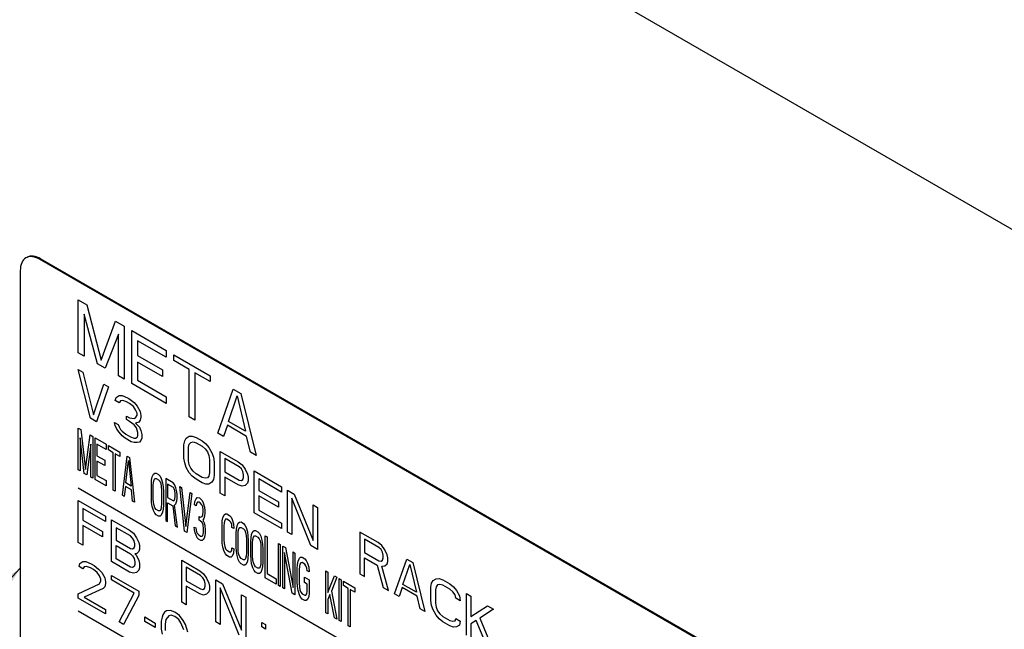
# Model space of a CAD drawing. Header units: millimetres. Extents: x 0 to 5600, y -1552 to 3960.
# Tile 83 of 199: x 3988 to 4060, y 2663 to 2708. Entities that reach past the tile are written whole.
import ezdxf

# ---------------------------------------------------------------- set-up
doc = ezdxf.new("R2010")
doc.units = ezdxf.units.MM
doc.header["$LTSCALE"] = 308
doc.layers.get('0').update_dxf_attribs({"linetype": 'CONTINUOUS'})
doc.styles.get("Standard").update_dxf_attribs({"font": 'txt', "width": 0.9})
doc.dimstyles.get("Standard").update_dxf_attribs({"dimtxt": 20, "dimasz": 33.333333, "dimexe": 1.5, "dimexo": 1.5, "dimtad": 1, "dimzin": 0, "dimdsep": 46, "dimtxsty": 'Standard', "dimblk": '_FILLED', "dimblk1": '_FILLED', "dimblk2": '_FILLED', "dimcen": 0.09, "dimazin": 0, "dimtol": 1, "dimtp": 0.01, "dimtm": 0.01, "dimtfac": 1, "dimtofl": 0, "dimtmove": 0, "dimatfit": 3, "dimldrblk": '_FILLED', "dimfxl": 0, "dimtolj": 1, "dimtzin": 0, "dimarcsym": 0})

# ---------------------------------------------------------------- blocks, each defined once
blk = doc.blocks.new('_FILLED')
at = {"color": 0, "linetype": 'ByBlock'}
blk.add_solid([(0, 0), (-1, 0.2), (-1, -0.2)], dxfattribs=at)

msp = doc.modelspace()

# ---------------------------------------------------------------- linework, layer by layer
at = {"color": 7, "linetype": 'Continuous'}
for p, q in [((3856.074, 2810.562), (4227.307, 2596.236)), ((3989.345, 2690.428), (3989.274, 2690.387)), ((4057.157, 2651.196), (3989.274, 2690.387)), ((4057.228, 2651.237), (3989.345, 2690.428)), ((3987.86, 2689.57), (3987.86, 2653.644)), ((3992.103, 2683.549), (3992.103, 2687.427)), ((3992.103, 2687.427), (3992.733, 2687.064)), ((3992.733, 2687.064), (3993.782, 2682.992)), ((3992.523, 2686.36), (3992.523, 2683.306)), ((3993.502, 2682.741), (3992.523, 2686.36)), ((3993.782, 2682.992), (3994.832, 2685.852)), ((3994.832, 2685.852), (3995.462, 2685.488)), ((3995.462, 2685.488), (3995.462, 2681.61)), ((3996.021, 2681.286), (3996.021, 2685.165)), ((3996.021, 2685.165), (3998.54, 2683.71)), ((3995.042, 2684.905), (3994.062, 2682.418)), ((3995.042, 2681.852), (3995.042, 2684.905)), ((3996.441, 2684.427), (3996.441, 2683.355)), ((3998.54, 2683.215), (3996.441, 2684.427)), ((3992.523, 2683.306), (3992.103, 2683.549)), ((3998.54, 2683.71), (3998.54, 2683.215)), ((3996.441, 2683.355), (3998.26, 2682.304)), ((3996.441, 2682.859), (3996.441, 2681.539)), ((3998.26, 2681.809), (3996.441, 2682.859)), ((3999.1, 2682.975), (3999.1, 2683.387)), ((3999.1, 2683.387), (4001.759, 2681.852)), ((4000.22, 2682.328), (3999.1, 2682.975)), ((3992.987, 2678.752), (3992.103, 2682.324)), ((3992.103, 2682.324), (3992.434, 2682.133)), ((3992.434, 2682.133), (3993.208, 2679.015)), ((3994.062, 2682.418), (3993.502, 2682.741)), ((3998.26, 2682.304), (3998.26, 2681.809)), ((4000.22, 2678.862), (4000.22, 2682.328)), ((4000.64, 2682.086), (4000.64, 2678.62)), ((4001.759, 2681.439), (4000.64, 2682.086)), ((3995.462, 2681.61), (3995.042, 2681.852)), ((3996.441, 2681.539), (3998.54, 2680.327)), ((4001.759, 2681.852), (4001.759, 2681.439)), ((3993.208, 2679.015), (3993.981, 2681.24)), ((3994.312, 2681.048), (3993.429, 2678.497)), ((3993.981, 2681.24), (3994.312, 2681.048)), ((3998.54, 2679.832), (3996.021, 2681.286)), ((4002.319, 2677.65), (4003.439, 2680.882)), ((4003.439, 2680.882), (4003.998, 2680.559)), ((3994.81, 2680.045), (3994.865, 2680.273)), ((3995.086, 2679.885), (3994.81, 2680.045)), ((3994.865, 2680.273), (3995.086, 2680.406)), ((3995.086, 2680.406), (3995.307, 2680.409)), ((3995.196, 2680.017), (3995.086, 2679.885)), ((3995.362, 2680.051), (3995.196, 2680.017)), ((3995.307, 2680.409), (3995.694, 2680.251)), ((3995.638, 2679.957), (3995.362, 2680.051)), ((3995.859, 2679.829), (3995.638, 2679.957)), ((3995.694, 2680.251), (3995.804, 2680.187)), ((3995.804, 2680.187), (3996.191, 2679.899)), ((3996.191, 2679.899), (3996.412, 2679.641)), ((3998.54, 2680.327), (3998.54, 2679.832)), ((4003.089, 2678.526), (4003.718, 2680.391)), ((4003.718, 2680.391), (4004.348, 2677.799)), ((4003.998, 2680.559), (4005.118, 2676.035)), ((3996.135, 2679.605), (3995.859, 2679.829)), ((3996.301, 2679.379), (3996.135, 2679.605)), ((3996.412, 2679.12), (3996.301, 2679.379)), ((3996.412, 2679.641), (3996.633, 2679.253)), ((3996.633, 2679.253), (3996.688, 2678.96)), ((3993.429, 2678.497), (3992.987, 2678.752)), ((3994.81, 2678.22), (3994.754, 2678.448)), ((3994.754, 2678.448), (3995.031, 2678.288)), ((3995.638, 2678.654), (3995.638, 2678.915)), ((3995.638, 2678.915), (3995.859, 2678.787)), ((3995.859, 2678.527), (3995.638, 2678.654)), ((3995.859, 2678.787), (3996.191, 2678.726)), ((3996.191, 2678.27), (3995.859, 2678.527)), ((3996.191, 2678.726), (3996.301, 2678.793)), ((3996.301, 2678.793), (3996.412, 2678.989)), ((3996.522, 2678.47), (3996.301, 2678.402)), ((3996.412, 2678.989), (3996.412, 2679.12)), ((3996.633, 2678.601), (3996.522, 2678.47)), ((3996.688, 2678.83), (3996.633, 2678.601)), ((3996.688, 2678.96), (3996.688, 2678.83)), ((4000.64, 2678.62), (4000.22, 2678.862)), ((4004.348, 2677.799), (4003.089, 2678.526)), ((3992.103, 2674.975), (3992.103, 2678.037)), ((3992.103, 2678.037), (3992.302, 2677.923)), ((3992.302, 2677.923), (3992.633, 2674.995)), ((3994.92, 2677.961), (3994.81, 2678.22)), ((3995.086, 2677.735), (3994.92, 2677.961)), ((3995.031, 2678.288), (3995.086, 2678.126)), ((3995.086, 2678.126), (3995.196, 2677.932)), ((3995.307, 2677.477), (3995.086, 2677.735)), ((3995.196, 2677.932), (3995.307, 2677.803)), ((3995.307, 2677.803), (3995.583, 2677.578)), ((3996.356, 2678.044), (3996.191, 2678.27)), ((3996.301, 2678.402), (3996.577, 2678.112)), ((3996.467, 2677.72), (3996.356, 2678.044)), ((3996.577, 2678.112), (3996.688, 2677.853)), ((3996.688, 2677.853), (3996.743, 2677.56)), ((4003.019, 2678.237), (4002.739, 2677.408)), ((4004.418, 2677.429), (4003.019, 2678.237)), ((3992.235, 2677.309), (3992.235, 2674.899)), ((3992.545, 2674.72), (3992.235, 2677.309)), ((3992.633, 2674.995), (3992.965, 2677.54)), ((3992.965, 2677.54), (3993.163, 2677.425)), ((3993.163, 2677.425), (3993.163, 2674.363)), ((3993.34, 2674.261), (3993.34, 2677.323)), ((3993.34, 2677.323), (3994.136, 2676.864)), ((3995.528, 2677.285), (3995.307, 2677.477)), ((3995.97, 2677.03), (3995.528, 2677.285)), ((3995.583, 2677.578), (3995.914, 2677.387)), ((3995.914, 2677.387), (3996.191, 2677.293)), ((3996.191, 2676.967), (3995.97, 2677.03)), ((3996.191, 2677.293), (3996.301, 2677.294)), ((3996.301, 2677.294), (3996.412, 2677.361)), ((3996.412, 2677.361), (3996.467, 2677.459)), ((3996.467, 2677.459), (3996.467, 2677.72)), ((3996.688, 2677.136), (3996.577, 2677.004)), ((3996.743, 2677.3), (3996.688, 2677.136)), ((3996.743, 2677.56), (3996.743, 2677.3)), ((3999.837, 2676.816), (3999.892, 2677.11)), ((3999.892, 2677.11), (4000.002, 2677.307)), ((4000.002, 2677.307), (4000.223, 2677.44)), ((4000.223, 2677.44), (4000.444, 2677.443)), ((4000.334, 2676.985), (4000.5, 2677.02)), ((4000.444, 2677.443), (4000.721, 2677.349)), ((4000.5, 2677.02), (4000.721, 2676.958)), ((4000.721, 2677.349), (4001.163, 2677.093)), ((4001.163, 2677.093), (4001.439, 2676.869)), ((4002.739, 2677.408), (4002.319, 2677.65)), ((4004.698, 2676.277), (4004.418, 2677.429)), ((3993.031, 2676.85), (3992.721, 2674.618)), ((3993.031, 2674.44), (3993.031, 2676.85)), ((3993.473, 2676.855), (3993.473, 2676.009)), ((3994.136, 2676.473), (3993.473, 2676.855)), ((3994.136, 2676.864), (3994.136, 2676.473)), ((3994.312, 2676.436), (3994.312, 2676.762)), ((3994.312, 2676.762), (3995.152, 2676.277)), ((3994.666, 2676.232), (3994.312, 2676.436)), ((3996.412, 2676.97), (3996.191, 2676.967)), ((3996.577, 2677.004), (3996.412, 2676.97)), ((3999.837, 2675.839), (3999.837, 2676.816)), ((4000.168, 2676.625), (4000.223, 2676.854)), ((4000.168, 2675.648), (4000.168, 2676.625)), ((4000.223, 2676.854), (4000.334, 2676.985)), ((4000.721, 2676.958), (4001.163, 2676.702)), ((4001.163, 2676.702), (4001.384, 2676.51)), ((4001.384, 2676.51), (4001.549, 2676.284)), ((4001.439, 2676.869), (4001.66, 2676.611)), ((4001.66, 2676.611), (4001.881, 2676.223)), ((4002.488, 2673.266), (4002.488, 2676.328)), ((4002.488, 2676.328), (4003.814, 2675.562)), ((3993.473, 2676.009), (3994.047, 2675.677)), ((3993.473, 2675.618), (3993.473, 2674.575)), ((3994.047, 2675.286), (3993.473, 2675.618)), ((3994.047, 2675.677), (3994.047, 2675.286)), ((3994.666, 2673.496), (3994.666, 2676.232)), ((3994.799, 2676.155), (3994.799, 2673.419)), ((3995.152, 2675.951), (3994.799, 2676.155)), ((3995.152, 2676.277), (3995.152, 2675.951)), ((3995.329, 2673.113), (3995.682, 2675.971)), ((3995.572, 2674.015), (3995.771, 2675.659)), ((3995.682, 2675.971), (3995.859, 2675.869)), ((3995.771, 2675.659), (3995.97, 2673.785)), ((3995.859, 2675.869), (3996.213, 2672.603)), ((3999.892, 2675.482), (3999.837, 2675.839)), ((4000.223, 2675.355), (4000.168, 2675.648)), ((4001.549, 2676.284), (4001.66, 2676.025)), ((4001.66, 2676.025), (4001.715, 2675.732)), ((4001.715, 2675.732), (4001.715, 2674.755)), ((4001.881, 2676.223), (4001.991, 2675.898)), ((4001.991, 2675.898), (4002.046, 2675.541)), ((4002.82, 2675.811), (4002.82, 2674.834)), ((4003.869, 2675.205), (4002.82, 2675.811)), ((4005.118, 2676.035), (4004.698, 2676.277)), ((3992.235, 2674.899), (3992.103, 2674.975)), ((4000.002, 2675.157), (3999.892, 2675.482)), ((4000.223, 2674.769), (4000.002, 2675.157)), ((4000.334, 2675.096), (4000.223, 2675.355)), ((4000.5, 2674.87), (4000.334, 2675.096)), ((4000.721, 2674.678), (4000.5, 2674.87)), ((4002.046, 2675.541), (4002.046, 2674.564)), ((4003.814, 2675.562), (4004.09, 2675.338)), ((4004.035, 2675.044), (4003.869, 2675.205)), ((4004.146, 2674.85), (4004.035, 2675.044)), ((4004.09, 2675.338), (4004.311, 2675.015)), ((4004.201, 2674.623), (4004.146, 2674.85)), ((4004.311, 2675.015), (4004.477, 2674.659)), ((4004.974, 2671.831), (4004.974, 2674.893)), ((4004.974, 2674.893), (4006.963, 2673.745)), ((3992.721, 2674.618), (3992.545, 2674.72)), ((3993.163, 2674.363), (3993.031, 2674.44)), ((3994.136, 2673.802), (3993.34, 2674.261)), ((3993.473, 2674.575), (3994.136, 2674.193)), ((3994.136, 2674.193), (3994.136, 2673.802)), ((3997.45, 2673.908), (3997.472, 2674.221)), ((3997.472, 2674.221), (3997.517, 2674.456)), ((3997.517, 2674.456), (3997.605, 2674.665)), ((3997.605, 2674.665), (3997.693, 2674.745)), ((3997.605, 2674.079), (3997.649, 2674.249)), ((3997.649, 2674.249), (3997.715, 2674.341)), ((3997.693, 2674.745), (3997.804, 2674.746)), ((3997.715, 2674.341), (3997.804, 2674.355)), ((3997.804, 2674.746), (3997.981, 2674.644)), ((3997.804, 2674.355), (3997.981, 2674.253)), ((3997.981, 2674.644), (3998.091, 2674.515)), ((3997.981, 2674.253), (3998.069, 2674.137)), ((3998.069, 2674.137), (3998.135, 2673.968)), ((3998.091, 2674.515), (3998.179, 2674.334)), ((3998.179, 2674.334), (3998.268, 2674.022)), ((3998.511, 2674.338), (3998.511, 2671.276)), ((3999.041, 2674.031), (3998.511, 2674.338)), ((4000.444, 2674.511), (4000.223, 2674.769)), ((4000.721, 2674.287), (4000.444, 2674.511)), ((4001.163, 2674.422), (4000.721, 2674.678)), ((4001.163, 2674.031), (4000.721, 2674.287)), ((4001.384, 2674.36), (4001.163, 2674.422)), ((4001.549, 2674.395), (4001.384, 2674.36)), ((4001.66, 2674.526), (4001.549, 2674.395)), ((4001.715, 2674.755), (4001.66, 2674.526)), ((4001.991, 2674.27), (4001.881, 2674.073)), ((4002.046, 2674.564), (4001.991, 2674.27)), ((4002.82, 2674.834), (4003.869, 2674.228)), ((4002.82, 2674.443), (4002.82, 2673.075)), ((4003.814, 2673.869), (4002.82, 2674.443)), ((4003.869, 2674.228), (4004.035, 2674.197)), ((4004.035, 2674.197), (4004.146, 2674.264)), ((4004.146, 2674.264), (4004.201, 2674.427)), ((4004.201, 2674.427), (4004.201, 2674.623)), ((4004.477, 2674.659), (4004.532, 2674.431)), ((4004.532, 2674.171), (4004.477, 2674.007)), ((4004.532, 2674.431), (4004.532, 2674.171)), ((4005.306, 2674.31), (4005.306, 2673.464)), ((4006.963, 2673.354), (4005.306, 2674.31)), ((3992.103, 2673.649), (4018.973, 2658.135)), ((3994.799, 2673.419), (3994.666, 2673.496)), ((3995.55, 2673.767), (3995.462, 2673.036)), ((3995.992, 2673.512), (3995.55, 2673.767)), ((3995.97, 2673.785), (3995.572, 2674.015)), ((3996.08, 2672.679), (3995.992, 2673.512)), ((3997.45, 2672.93), (3997.45, 2673.908)), ((3997.583, 2673.831), (3997.605, 2674.079)), ((3997.583, 2672.854), (3997.583, 2673.831)), ((3998.135, 2673.968), (3998.179, 2673.747)), ((3998.179, 2673.747), (3998.202, 2673.474)), ((3998.202, 2673.474), (3998.202, 2672.497)), ((3998.268, 2674.022), (3998.312, 2673.736)), ((3998.312, 2673.736), (3998.334, 2673.397)), ((3998.643, 2673.935), (3998.643, 2672.958)), ((3999.063, 2673.693), (3998.643, 2673.935)), ((3999.152, 2673.903), (3999.041, 2674.031)), ((3999.13, 2673.59), (3999.063, 2673.693)), ((3999.174, 2673.434), (3999.13, 2673.59)), ((3999.24, 2673.656), (3999.152, 2673.903)), ((3999.196, 2673.226), (3999.174, 2673.434)), ((3999.306, 2673.357), (3999.24, 2673.656)), ((3999.881, 2670.485), (3999.527, 2673.751)), ((3999.527, 2673.751), (3999.66, 2673.674)), ((3999.66, 2673.674), (3999.969, 2670.825)), ((4001.439, 2673.937), (4001.163, 2674.031)), ((4001.66, 2673.94), (4001.439, 2673.937)), ((4001.881, 2674.073), (4001.66, 2673.94)), ((4004.09, 2673.774), (4003.814, 2673.869)), ((4004.311, 2673.842), (4004.09, 2673.774)), ((4004.477, 2674.007), (4004.311, 2673.842)), ((4005.306, 2673.464), (4006.742, 2672.634)), ((4006.963, 2673.745), (4006.963, 2673.354)), ((4007.405, 2670.427), (4007.405, 2673.489)), ((4007.405, 2673.489), (4007.902, 2673.202)), ((3992.103, 2669.668), (3992.103, 2672.73)), ((3992.103, 2672.73), (3994.091, 2671.582)), ((3995.462, 2673.036), (3995.329, 2673.113)), ((3997.472, 2672.592), (3997.45, 2672.93)), ((3997.605, 2672.581), (3997.583, 2672.854)), ((3998.334, 2673.397), (3998.334, 2672.42)), ((3998.643, 2672.958), (3999.063, 2672.716)), ((3999.063, 2672.716), (3999.13, 2672.743)), ((3999.13, 2672.743), (3999.174, 2672.847)), ((3999.174, 2672.847), (3999.196, 2673.03)), ((3999.196, 2673.03), (3999.196, 2673.226)), ((3999.24, 2672.483), (3999.306, 2672.706)), ((3999.329, 2673.149), (3999.306, 2673.357)), ((3999.306, 2672.706), (3999.329, 2672.888)), ((3999.329, 2672.888), (3999.329, 2673.149)), ((3999.969, 2670.825), (4000.279, 2673.317)), ((4000.411, 2673.24), (4000.058, 2670.383)), ((4000.279, 2673.317), (4000.411, 2673.24)), ((4000.632, 2672.657), (4000.721, 2672.866)), ((4000.721, 2672.866), (4000.809, 2672.946)), ((4000.809, 2672.946), (4000.964, 2672.922)), ((4000.964, 2672.922), (4001.008, 2672.896)), ((4001.008, 2672.896), (4001.163, 2672.742)), ((4001.163, 2672.742), (4001.251, 2672.56)), ((4002.82, 2673.075), (4002.488, 2673.266)), ((4005.306, 2673.073), (4005.306, 2672.03)), ((4006.742, 2672.243), (4005.306, 2673.073)), ((4007.736, 2672.907), (4007.736, 2670.236)), ((4009.118, 2669.439), (4007.736, 2672.907)), ((4007.902, 2673.202), (4009.283, 2669.799)), ((3992.434, 2672.148), (3992.434, 2671.301)), ((3994.091, 2671.191), (3992.434, 2672.148)), ((3996.213, 2672.603), (3996.08, 2672.679)), ((3997.517, 2672.306), (3997.472, 2672.592)), ((3997.605, 2671.994), (3997.517, 2672.306)), ((3997.649, 2672.36), (3997.605, 2672.581)), ((3997.693, 2671.813), (3997.605, 2671.994)), ((3997.715, 2672.191), (3997.649, 2672.36)), ((3997.804, 2672.075), (3997.715, 2672.191)), ((3997.981, 2671.973), (3997.804, 2672.075)), ((3998.069, 2671.987), (3997.981, 2671.973)), ((3998.135, 2672.079), (3998.069, 2671.987)), ((3998.179, 2672.249), (3998.135, 2672.079)), ((3998.202, 2672.497), (3998.179, 2672.249)), ((3998.312, 2672.107), (3998.268, 2671.872)), ((3998.334, 2672.42), (3998.312, 2672.107)), ((3998.643, 2671.199), (3998.643, 2672.567)), ((3998.643, 2672.567), (3999.019, 2672.35)), ((3999.019, 2672.35), (3999.196, 2670.88)), ((3999.152, 2672.404), (3999.24, 2672.483)), ((3999.351, 2670.791), (3999.152, 2672.404)), ((4000.61, 2672.409), (4000.632, 2672.657)), ((4000.721, 2672.345), (4000.61, 2672.409)), ((4000.765, 2672.515), (4000.721, 2672.345)), ((4000.831, 2672.607), (4000.765, 2672.515)), ((4000.942, 2672.609), (4000.831, 2672.607)), ((4001.03, 2672.558), (4000.942, 2672.609)), ((4001.14, 2672.429), (4001.03, 2672.558)), ((4001.207, 2672.26), (4001.14, 2672.429)), ((4001.251, 2672.039), (4001.207, 2672.26)), ((4001.251, 2672.56), (4001.339, 2672.249)), ((4001.251, 2671.909), (4001.251, 2672.039)), ((4001.339, 2672.249), (4001.361, 2671.975)), ((4001.361, 2671.975), (4001.361, 2671.845)), ((4005.306, 2672.03), (4006.963, 2671.074)), ((4006.742, 2672.634), (4006.742, 2672.243)), ((4009.283, 2669.799), (4009.283, 2672.405)), ((4009.283, 2672.405), (4009.615, 2672.214)), ((4009.615, 2672.214), (4009.615, 2669.152)), ((3992.434, 2671.301), (3993.871, 2670.472)), ((3994.091, 2671.582), (3994.091, 2671.191)), ((3994.533, 2668.265), (3994.533, 2671.327)), ((3994.533, 2671.327), (3995.859, 2670.561)), ((3997.804, 2671.684), (3997.693, 2671.813)), ((3997.981, 2671.582), (3997.804, 2671.684)), ((3998.091, 2671.583), (3997.981, 2671.582)), ((3998.179, 2671.663), (3998.091, 2671.583)), ((3998.268, 2671.872), (3998.179, 2671.663)), ((3998.511, 2671.276), (3998.643, 2671.199)), ((4000.942, 2671.306), (4000.942, 2671.566)), ((4000.942, 2671.566), (4001.03, 2671.515)), ((4001.03, 2671.255), (4000.942, 2671.306)), ((4001.03, 2671.515), (4001.163, 2671.569)), ((4001.163, 2671.113), (4001.03, 2671.255)), ((4001.163, 2671.569), (4001.207, 2671.674)), ((4001.207, 2671.674), (4001.251, 2671.909)), ((4001.295, 2671.427), (4001.207, 2671.283)), ((4001.207, 2671.283), (4001.317, 2671.089)), ((4001.339, 2671.597), (4001.295, 2671.427)), ((4001.361, 2671.845), (4001.339, 2671.597)), ((4002.643, 2671.235), (4002.687, 2671.47)), ((4002.687, 2671.47), (4002.776, 2671.68)), ((4002.776, 2671.68), (4002.864, 2671.759)), ((4002.82, 2671.264), (4002.776, 2671.094)), ((4002.886, 2671.356), (4002.82, 2671.264)), ((4002.864, 2671.759), (4002.975, 2671.761)), ((4002.975, 2671.37), (4002.886, 2671.356)), ((4002.975, 2671.761), (4003.173, 2671.646)), ((4003.173, 2671.255), (4002.975, 2671.37)), ((4003.173, 2671.646), (4003.284, 2671.517)), ((4003.262, 2671.139), (4003.173, 2671.255)), ((4003.284, 2671.517), (4003.372, 2671.336)), ((4003.372, 2671.336), (4003.461, 2671.024)), ((4006.963, 2670.683), (4004.974, 2671.831)), ((3992.434, 2670.91), (3992.434, 2669.477)), ((3993.871, 2670.081), (3992.434, 2670.91)), ((3994.865, 2670.744), (3994.865, 2669.832)), ((3995.914, 2670.139), (3994.865, 2670.744)), ((3995.859, 2670.561), (3996.135, 2670.337)), ((3999.196, 2670.88), (3999.351, 2670.791)), ((4000.61, 2670.585), (4000.588, 2670.793)), ((4000.588, 2670.793), (4000.699, 2670.729)), ((4000.654, 2670.364), (4000.61, 2670.585)), ((4000.699, 2670.729), (4000.721, 2670.586)), ((4000.721, 2670.586), (4000.765, 2670.431)), ((4001.229, 2670.944), (4001.163, 2671.113)), ((4001.273, 2670.658), (4001.229, 2670.944)), ((4001.273, 2670.398), (4001.273, 2670.658)), ((4001.317, 2671.089), (4001.361, 2670.868)), ((4001.361, 2670.868), (4001.384, 2670.594)), ((4001.384, 2670.594), (4001.384, 2670.334)), ((4002.621, 2670.922), (4002.643, 2671.235)), ((4002.621, 2669.945), (4002.621, 2670.922)), ((4002.776, 2671.094), (4002.754, 2670.846)), ((4002.754, 2670.846), (4002.754, 2669.869)), ((4003.328, 2670.97), (4003.262, 2671.139)), ((4003.35, 2670.762), (4003.328, 2670.97)), ((4003.483, 2670.685), (4003.35, 2670.762)), ((4003.461, 2671.024), (4003.483, 2670.685)), ((4003.66, 2670.323), (4003.682, 2670.636)), ((4003.682, 2670.636), (4003.726, 2670.871)), ((4003.726, 2670.871), (4003.814, 2671.08)), ((4003.814, 2671.08), (4003.903, 2671.16)), ((4003.814, 2670.494), (4003.858, 2670.664)), ((4003.858, 2670.664), (4003.925, 2670.756)), ((4003.903, 2671.16), (4004.013, 2671.161)), ((4003.925, 2670.756), (4004.013, 2670.77)), ((4004.013, 2671.161), (4004.19, 2671.059)), ((4004.013, 2670.77), (4004.19, 2670.668)), ((4004.19, 2671.059), (4004.3, 2670.93)), ((4004.19, 2670.668), (4004.278, 2670.552)), ((4004.278, 2670.552), (4004.345, 2670.383)), ((4004.3, 2670.93), (4004.389, 2670.749)), ((4004.389, 2670.749), (4004.477, 2670.437)), ((4004.875, 2670.468), (4004.963, 2670.547)), ((4004.963, 2670.547), (4005.074, 2670.549)), ((4005.074, 2670.549), (4005.251, 2670.447)), ((4006.963, 2671.074), (4006.963, 2670.683)), ((3993.871, 2670.472), (3993.871, 2670.081)), ((3994.865, 2669.832), (3995.914, 2669.226)), ((3996.08, 2669.978), (3995.914, 2670.139)), ((3996.191, 2669.784), (3996.08, 2669.978)), ((3996.135, 2670.337), (3996.356, 2670.014)), ((3996.356, 2670.014), (3996.522, 2669.657)), ((4000.058, 2670.383), (3999.881, 2670.485)), ((4000.721, 2670.195), (4000.654, 2670.364)), ((4000.809, 2670.014), (4000.721, 2670.195)), ((4000.765, 2670.431), (4000.809, 2670.34)), ((4000.809, 2670.34), (4000.92, 2670.211)), ((4000.897, 2669.898), (4000.809, 2670.014)), ((4001.074, 2669.796), (4000.897, 2669.898)), ((4000.92, 2670.211), (4001.052, 2670.134)), ((4001.052, 2670.134), (4001.163, 2670.136)), ((4001.163, 2669.81), (4001.074, 2669.796)), ((4001.163, 2670.136), (4001.207, 2670.175)), ((4001.251, 2669.889), (4001.163, 2669.81)), ((4001.207, 2670.175), (4001.251, 2670.28)), ((4001.251, 2670.28), (4001.273, 2670.398)), ((4001.317, 2669.981), (4001.251, 2669.889)), ((4001.361, 2670.151), (4001.317, 2669.981)), ((4001.384, 2670.334), (4001.361, 2670.151)), ((4002.643, 2669.607), (4002.621, 2669.945)), ((4002.754, 2669.869), (4002.776, 2669.595)), ((4003.66, 2669.346), (4003.66, 2670.323)), ((4003.792, 2670.246), (4003.814, 2670.494)), ((4003.792, 2669.269), (4003.792, 2670.246)), ((4004.345, 2670.383), (4004.389, 2670.162)), ((4004.389, 2670.162), (4004.411, 2669.889)), ((4004.411, 2669.889), (4004.411, 2668.912)), ((4004.477, 2670.437), (4004.521, 2670.151)), ((4004.521, 2670.151), (4004.543, 2669.812)), ((4004.543, 2669.812), (4004.543, 2668.835)), ((4004.72, 2669.71), (4004.742, 2670.023)), ((4004.742, 2670.023), (4004.787, 2670.258)), ((4004.787, 2670.258), (4004.875, 2670.468)), ((4004.853, 2669.634), (4004.875, 2669.882)), ((4004.875, 2669.882), (4004.919, 2670.052)), ((4004.919, 2670.052), (4004.985, 2670.144)), ((4004.985, 2670.144), (4005.074, 2670.158)), ((4005.074, 2670.158), (4005.251, 2670.056)), ((4005.251, 2670.447), (4005.361, 2670.318)), ((4005.251, 2670.056), (4005.339, 2669.94)), ((4005.339, 2669.94), (4005.405, 2669.771)), ((4005.361, 2670.318), (4005.449, 2670.136)), ((4005.449, 2670.136), (4005.538, 2669.825)), ((4005.538, 2669.825), (4005.582, 2669.539)), ((4005.781, 2667.079), (4005.781, 2670.14)), ((4005.781, 2670.14), (4005.913, 2670.064)), ((4005.913, 2670.064), (4005.913, 2667.393)), ((4007.736, 2670.236), (4007.405, 2670.427)), ((4012.708, 2670.428), (4012.708, 2667.366)), ((4014.034, 2669.662), (4012.708, 2670.428)), ((4013.04, 2669.91), (4013.04, 2668.933)), ((4014.089, 2669.304), (4013.04, 2669.91)), ((3992.434, 2669.477), (3992.103, 2669.668)), ((3994.865, 2668.464), (3994.865, 2669.442)), ((3994.865, 2669.442), (3995.914, 2668.836)), ((3995.914, 2669.226), (3996.08, 2669.196)), ((3996.08, 2669.196), (3996.191, 2669.262)), ((3996.246, 2669.556), (3996.191, 2669.784)), ((3996.191, 2669.262), (3996.246, 2669.426)), ((3996.246, 2669.426), (3996.246, 2669.556)), ((3996.522, 2669.657), (3996.577, 2669.43)), ((3996.577, 2669.169), (3996.522, 2669.006)), ((3996.577, 2669.43), (3996.577, 2669.169)), ((4002.687, 2669.321), (4002.643, 2669.607)), ((4002.776, 2669.009), (4002.687, 2669.321)), ((4002.776, 2669.595), (4002.82, 2669.374)), ((4002.82, 2669.374), (4002.886, 2669.206)), ((4002.886, 2669.206), (4002.975, 2669.09)), ((4002.975, 2669.09), (4003.173, 2668.975)), ((4003.328, 2669.081), (4003.35, 2669.264)), ((4003.35, 2669.264), (4003.483, 2669.187)), ((4003.483, 2669.187), (4003.461, 2668.874)), ((4003.682, 2669.007), (4003.66, 2669.346)), ((4003.814, 2668.996), (4003.792, 2669.269)), ((4004.72, 2668.733), (4004.72, 2669.71)), ((4004.853, 2668.657), (4004.853, 2669.634)), ((4005.405, 2669.771), (4005.449, 2669.55)), ((4005.449, 2669.55), (4005.472, 2669.277)), ((4005.472, 2669.277), (4005.472, 2668.299)), ((4005.582, 2669.539), (4005.604, 2669.2)), ((4005.604, 2669.2), (4005.604, 2668.223)), ((4006.753, 2666.517), (4006.753, 2669.579)), ((4006.753, 2669.579), (4006.886, 2669.503)), ((4006.886, 2669.503), (4006.886, 2666.441)), ((4007.063, 2666.339), (4007.063, 2669.4)), ((4007.063, 2669.4), (4007.261, 2669.286)), ((4007.261, 2669.286), (4007.814, 2666.361)), ((4009.615, 2669.152), (4009.118, 2669.439)), ((4014.31, 2669.438), (4014.034, 2669.662)), ((4014.255, 2669.144), (4014.089, 2669.304)), ((4014.366, 2668.95), (4014.255, 2669.144)), ((4014.531, 2669.114), (4014.31, 2669.438)), ((4014.697, 2668.758), (4014.531, 2669.114)), ((3995.914, 2667.858), (3994.865, 2668.464)), ((3995.914, 2668.836), (3996.08, 2668.675)), ((3996.08, 2668.675), (3996.191, 2668.481)), ((3996.191, 2668.481), (3996.246, 2668.253)), ((3996.356, 2668.841), (3996.246, 2668.84)), ((3996.246, 2668.84), (3996.356, 2668.711)), ((3996.522, 2669.006), (3996.356, 2668.841)), ((3996.356, 2668.711), (3996.522, 2668.354)), ((4002.864, 2668.828), (4002.776, 2669.009)), ((4002.975, 2668.699), (4002.864, 2668.828)), ((4003.173, 2668.584), (4002.975, 2668.699)), ((4003.173, 2668.975), (4003.262, 2668.989)), ((4003.284, 2668.585), (4003.173, 2668.584)), ((4003.262, 2668.989), (4003.328, 2669.081)), ((4003.372, 2668.665), (4003.284, 2668.585)), ((4003.461, 2668.874), (4003.372, 2668.665)), ((4003.726, 2668.721), (4003.682, 2669.007)), ((4003.814, 2668.409), (4003.726, 2668.721)), ((4003.858, 2668.775), (4003.814, 2668.996)), ((4003.903, 2668.228), (4003.814, 2668.409)), ((4003.925, 2668.606), (4003.858, 2668.775)), ((4004.013, 2668.49), (4003.925, 2668.606)), ((4004.19, 2668.388), (4004.013, 2668.49)), ((4004.278, 2668.402), (4004.19, 2668.388)), ((4004.345, 2668.494), (4004.278, 2668.402)), ((4004.389, 2668.664), (4004.345, 2668.494)), ((4004.411, 2668.912), (4004.389, 2668.664)), ((4004.521, 2668.522), (4004.477, 2668.287)), ((4004.543, 2668.835), (4004.521, 2668.522)), ((4004.742, 2668.395), (4004.72, 2668.733)), ((4004.787, 2668.109), (4004.742, 2668.395)), ((4004.875, 2668.383), (4004.853, 2668.657)), ((4004.919, 2668.162), (4004.875, 2668.383)), ((4007.195, 2668.933), (4007.195, 2666.262)), ((4007.748, 2665.943), (4007.195, 2668.933)), ((4007.814, 2666.361), (4007.814, 2668.967)), ((4007.814, 2668.967), (4007.946, 2668.89)), ((4007.946, 2668.89), (4007.946, 2665.828)), ((4008.189, 2668.294), (4008.278, 2668.503)), ((4008.278, 2668.503), (4008.366, 2668.583)), ((4008.366, 2668.583), (4008.477, 2668.584)), ((4008.477, 2668.584), (4008.676, 2668.469)), ((4008.676, 2668.469), (4008.786, 2668.34)), ((4013.04, 2668.933), (4014.089, 2668.327)), ((4013.04, 2667.174), (4013.04, 2668.542)), ((4013.04, 2668.542), (4013.979, 2668)), ((4014.255, 2668.297), (4014.366, 2668.363)), ((4014.421, 2668.722), (4014.366, 2668.95)), ((4014.366, 2668.363), (4014.421, 2668.527)), ((4014.421, 2668.527), (4014.421, 2668.722)), ((4014.752, 2668.531), (4014.697, 2668.758)), ((4014.752, 2668.27), (4014.752, 2668.531)), ((4015.25, 2665.899), (4016.133, 2668.45)), ((4016.133, 2668.45), (4016.575, 2668.195)), ((3992.158, 2667.899), (3992.213, 2668.128)), ((3992.434, 2667.74), (3992.158, 2667.899)), ((3992.213, 2668.128), (3992.434, 2668.261)), ((3992.434, 2668.261), (3992.655, 2668.263)), ((3992.545, 2667.871), (3992.434, 2667.74)), ((3992.71, 2667.906), (3992.545, 2667.871)), ((3992.655, 2668.263), (3993.042, 2668.105)), ((3992.987, 2667.812), (3992.71, 2667.906)), ((3993.208, 2667.684), (3992.987, 2667.812)), ((3993.042, 2668.105), (3993.263, 2667.978)), ((3993.484, 2667.459), (3993.208, 2667.684)), ((3993.263, 2667.978), (3993.594, 2667.721)), ((3993.594, 2667.721), (3993.815, 2667.463)), ((3995.859, 2667.499), (3994.533, 2668.265)), ((3996.08, 2667.828), (3995.914, 2667.858)), ((3996.191, 2667.894), (3996.08, 2667.828)), ((3996.246, 2668.058), (3996.191, 2667.894)), ((3996.246, 2668.253), (3996.246, 2668.058)), ((3996.522, 2668.354), (3996.577, 2668.127)), ((3996.577, 2667.801), (3996.522, 2667.638)), ((3996.577, 2668.127), (3996.577, 2667.801)), ((3999.671, 2665.299), (3999.671, 2668.361)), ((3999.671, 2668.361), (4000.997, 2667.595)), ((4000.002, 2667.844), (4000.002, 2666.866)), ((4001.052, 2667.238), (4000.002, 2667.844)), ((4004.013, 2668.099), (4003.903, 2668.228)), ((4004.19, 2667.997), (4004.013, 2668.099)), ((4004.3, 2667.998), (4004.19, 2667.997)), ((4004.389, 2668.078), (4004.3, 2667.998)), ((4004.477, 2668.287), (4004.389, 2668.078)), ((4004.875, 2667.797), (4004.787, 2668.109)), ((4004.963, 2667.616), (4004.875, 2667.797)), ((4004.985, 2667.994), (4004.919, 2668.162)), ((4005.074, 2667.878), (4004.985, 2667.994)), ((4005.251, 2667.776), (4005.074, 2667.878)), ((4005.339, 2667.79), (4005.251, 2667.776)), ((4005.405, 2667.882), (4005.339, 2667.79)), ((4005.449, 2668.052), (4005.405, 2667.882)), ((4005.472, 2668.299), (4005.449, 2668.052)), ((4005.538, 2667.675), (4005.449, 2667.465)), ((4005.582, 2667.91), (4005.538, 2667.675)), ((4005.604, 2668.223), (4005.582, 2667.91)), ((4008.123, 2667.746), (4008.145, 2668.059)), ((4008.123, 2666.769), (4008.123, 2667.746)), ((4008.145, 2668.059), (4008.189, 2668.294)), ((4008.278, 2667.917), (4008.256, 2667.669)), ((4008.256, 2667.669), (4008.256, 2666.692)), ((4008.322, 2668.087), (4008.278, 2667.917)), ((4008.388, 2668.179), (4008.322, 2668.087)), ((4008.477, 2668.193), (4008.388, 2668.179)), ((4008.676, 2668.078), (4008.477, 2668.193)), ((4008.764, 2667.962), (4008.676, 2668.078)), ((4008.83, 2667.794), (4008.764, 2667.962)), ((4008.786, 2668.34), (4008.874, 2668.159)), ((4008.852, 2667.585), (4008.83, 2667.794)), ((4008.874, 2668.159), (4008.963, 2667.847)), ((4008.963, 2667.847), (4008.985, 2667.509)), ((4013.979, 2668), (4014.421, 2666.377)), ((4014.089, 2668.327), (4014.255, 2668.297)), ((4014.31, 2667.939), (4014.531, 2667.942)), ((4014.808, 2666.154), (4014.31, 2667.939)), ((4014.531, 2667.942), (4014.697, 2668.107)), ((4014.697, 2668.107), (4014.752, 2668.27)), ((4015.857, 2666.59), (4016.354, 2668.062)), ((4016.354, 2668.062), (4016.852, 2666.016)), ((4016.575, 2668.195), (4017.459, 2664.623)), ((3993.65, 2667.233), (3993.484, 2667.459)), ((3993.76, 2666.974), (3993.65, 2667.233)), ((3993.76, 2666.844), (3993.76, 2666.974)), ((3993.815, 2667.463), (3994.036, 2667.075)), ((3994.036, 2667.075), (3994.091, 2666.783)), ((3994.533, 2666.918), (3994.533, 2667.244)), ((3994.533, 2667.244), (3996.522, 2666.096)), ((3996.135, 2667.405), (3995.859, 2667.499)), ((3996.356, 2667.473), (3996.135, 2667.405)), ((3996.522, 2667.638), (3996.356, 2667.473)), ((4000.997, 2667.595), (4001.273, 2667.371)), ((4001.218, 2667.077), (4001.052, 2667.238)), ((4001.328, 2666.883), (4001.218, 2667.077)), ((4001.273, 2667.371), (4001.494, 2667.048)), ((4001.494, 2667.048), (4001.66, 2666.691)), ((4002.157, 2663.863), (4002.157, 2666.925)), ((4002.157, 2666.925), (4002.654, 2666.638)), ((4005.074, 2667.487), (4004.963, 2667.616)), ((4005.251, 2667.385), (4005.074, 2667.487)), ((4005.361, 2667.386), (4005.251, 2667.385)), ((4005.449, 2667.465), (4005.361, 2667.386)), ((4006.576, 2666.619), (4005.781, 2667.079)), ((4005.913, 2667.393), (4006.576, 2667.01)), ((4006.576, 2667.01), (4006.576, 2666.619)), ((4008.654, 2666.723), (4008.654, 2667.114)), ((4008.654, 2667.114), (4008.985, 2666.922)), ((4008.985, 2667.509), (4008.852, 2667.585)), ((4008.985, 2666.922), (4008.985, 2665.945)), ((4010.222, 2664.514), (4010.222, 2667.576)), ((4010.222, 2667.576), (4010.355, 2667.5)), ((4010.355, 2667.5), (4010.355, 2666.001)), ((4010.355, 2666.001), (4010.841, 2667.219)), ((4011.018, 2667.117), (4010.62, 2666.109)), ((4010.841, 2667.219), (4011.018, 2667.117)), ((4011.195, 2663.953), (4011.195, 2667.015)), ((4011.195, 2667.015), (4011.327, 2666.938)), ((4011.327, 2666.938), (4011.327, 2663.876)), ((4012.708, 2667.366), (4013.04, 2667.174)), ((4018.067, 2666.878), (4018.288, 2667.011)), ((4018.288, 2667.011), (4018.509, 2667.014)), ((4018.509, 2667.014), (4018.785, 2666.919)), ((3992.103, 2665.911), (3993.65, 2666.647)), ((3993.926, 2666.292), (3992.545, 2665.656)), ((3993.65, 2666.647), (3993.76, 2666.844)), ((3994.036, 2666.424), (3993.926, 2666.292)), ((3994.091, 2666.652), (3994.036, 2666.424)), ((3994.091, 2666.783), (3994.091, 2666.652)), ((3996.191, 2665.962), (3994.533, 2666.918)), ((4000.002, 2666.866), (4001.052, 2666.26)), ((4000.002, 2666.475), (4000.002, 2665.107)), ((4000.997, 2665.901), (4000.002, 2666.475)), ((4001.052, 2666.26), (4001.218, 2666.23)), ((4001.218, 2666.23), (4001.328, 2666.296)), ((4001.384, 2666.655), (4001.328, 2666.883)), ((4001.328, 2666.296), (4001.384, 2666.46)), ((4001.384, 2666.46), (4001.384, 2666.655)), ((4001.66, 2666.691), (4001.715, 2666.464)), ((4001.715, 2666.203), (4001.66, 2666.04)), ((4001.715, 2666.464), (4001.715, 2666.203)), ((4002.488, 2666.343), (4002.488, 2663.672)), ((4003.869, 2662.875), (4002.488, 2666.343)), ((4002.654, 2666.638), (4004.035, 2663.235)), ((4006.886, 2666.441), (4006.753, 2666.517)), ((4007.195, 2666.262), (4007.063, 2666.339)), ((4008.145, 2666.43), (4008.123, 2666.769)), ((4008.189, 2666.144), (4008.145, 2666.43)), ((4008.256, 2666.692), (4008.278, 2666.419)), ((4008.278, 2666.419), (4008.322, 2666.198)), ((4008.852, 2666.608), (4008.654, 2666.723)), ((4008.852, 2666.087), (4008.852, 2666.608)), ((4011.504, 2666.51), (4011.504, 2666.836)), ((4011.504, 2666.836), (4012.344, 2666.351)), ((4011.858, 2666.306), (4011.504, 2666.51)), ((4011.858, 2663.57), (4011.858, 2666.306)), ((4011.99, 2666.23), (4011.99, 2663.494)), ((4012.344, 2666.026), (4011.99, 2666.23)), ((4012.344, 2666.351), (4012.344, 2666.026)), ((4014.421, 2666.377), (4014.808, 2666.154)), ((4015.802, 2666.361), (4015.581, 2665.707)), ((4016.907, 2665.724), (4015.802, 2666.361)), ((4016.852, 2666.016), (4015.857, 2666.59)), ((4017.901, 2666.387), (4017.956, 2666.681)), ((4017.901, 2665.41), (4017.901, 2666.387)), ((4017.956, 2666.681), (4018.067, 2666.878)), ((4018.288, 2666.425), (4018.233, 2666.196)), ((4018.398, 2666.556), (4018.288, 2666.425)), ((4018.564, 2666.591), (4018.398, 2666.556)), ((4018.785, 2666.528), (4018.564, 2666.591)), ((4018.785, 2666.919), (4019.282, 2666.632)), ((4019.282, 2666.241), (4018.785, 2666.528)), ((4019.282, 2666.632), (4019.558, 2666.408)), ((4019.503, 2666.049), (4019.282, 2666.241)), ((4019.558, 2666.408), (4019.779, 2666.15)), ((3992.103, 2665.586), (3992.103, 2665.911)), ((3994.091, 2664.437), (3992.103, 2665.586)), ((3992.545, 2665.656), (3994.091, 2664.763)), ((3995.086, 2663.863), (3996.191, 2665.962)), ((3996.522, 2665.77), (3995.417, 2663.672)), ((3996.522, 2666.096), (3996.522, 2665.77)), ((4001.273, 2665.807), (4000.997, 2665.901)), ((4001.494, 2665.875), (4001.273, 2665.807)), ((4001.66, 2666.04), (4001.494, 2665.875)), ((4004.035, 2663.235), (4004.035, 2665.841)), ((4004.035, 2665.841), (4004.367, 2665.65)), ((4004.367, 2665.65), (4004.367, 2662.588)), ((4007.946, 2665.828), (4007.748, 2665.943)), ((4008.278, 2665.832), (4008.189, 2666.144)), ((4008.366, 2665.651), (4008.278, 2665.832)), ((4008.322, 2666.198), (4008.388, 2666.029)), ((4008.477, 2665.522), (4008.366, 2665.651)), ((4008.388, 2666.029), (4008.477, 2665.913)), ((4008.477, 2665.913), (4008.676, 2665.798)), ((4008.676, 2665.407), (4008.477, 2665.522)), ((4008.676, 2665.798), (4008.764, 2665.812)), ((4008.764, 2665.812), (4008.83, 2665.904)), ((4008.874, 2665.488), (4008.786, 2665.409)), ((4008.83, 2665.904), (4008.852, 2666.087)), ((4008.963, 2665.697), (4008.874, 2665.488)), ((4008.985, 2665.945), (4008.963, 2665.697)), ((4010.51, 2665.847), (4010.355, 2665.48)), ((4010.841, 2664.157), (4010.51, 2665.847)), ((4010.62, 2666.109), (4011.018, 2664.055)), ((4015.581, 2665.707), (4015.25, 2665.899)), ((4017.128, 2664.814), (4016.907, 2665.724)), ((4018.233, 2666.196), (4018.233, 2665.219)), ((4019.669, 2665.823), (4019.503, 2666.049)), ((4019.724, 2665.595), (4019.669, 2665.823)), ((4020.056, 2665.404), (4019.724, 2665.595)), ((4019.779, 2666.15), (4020, 2665.762)), ((4020, 2665.762), (4020.056, 2665.404)), ((4020.498, 2662.869), (4020.498, 2665.931)), ((4020.498, 2665.931), (4020.829, 2665.739)), ((4020.829, 2665.739), (4020.829, 2664.241)), ((3994.091, 2664.763), (3994.091, 2664.437)), ((4000.002, 2665.107), (3999.671, 2665.299)), ((4008.786, 2665.409), (4008.676, 2665.407)), ((4010.355, 2665.48), (4010.355, 2664.438)), ((4017.459, 2664.623), (4017.128, 2664.814)), ((4017.956, 2665.052), (4017.901, 2665.41)), ((4018.067, 2664.728), (4017.956, 2665.052)), ((4018.233, 2665.219), (4018.288, 2664.926)), ((4018.288, 2664.926), (4018.398, 2664.667)), ((4020.829, 2664.241), (4022.044, 2665.038)), ((4022.486, 2664.782), (4021.492, 2664.119)), ((4022.044, 2665.038), (4022.486, 2664.782)), ((3992.103, 2664.667), (4018.973, 2649.154)), ((3996.964, 2663.886), (3996.964, 2664.212)), ((3996.964, 2664.212), (3997.738, 2663.766)), ((3998.235, 2664.195), (3998.179, 2663.901)), ((3998.29, 2664.359), (3998.235, 2664.195)), ((3998.4, 2664.556), (3998.29, 2664.359)), ((3998.566, 2664.655), (3998.4, 2664.556)), ((3998.732, 2664.299), (3998.511, 2664.036)), ((3998.842, 2664.691), (3998.566, 2664.655)), ((3998.898, 2664.334), (3998.732, 2664.299)), ((3999.174, 2664.565), (3998.842, 2664.691)), ((3999.174, 2664.239), (3998.898, 2664.334)), ((3999.505, 2664.309), (3999.174, 2664.565)), ((3999.45, 2664.015), (3999.174, 2664.239)), ((3999.782, 2663.954), (3999.505, 2664.309)), ((4010.355, 2664.438), (4010.222, 2664.514)), ((4011.018, 2664.055), (4010.841, 2664.157)), ((4018.288, 2664.34), (4018.067, 2664.728)), ((4018.509, 2664.082), (4018.288, 2664.34)), ((4018.398, 2664.667), (4018.564, 2664.441)), ((4018.785, 2663.857), (4018.509, 2664.082)), ((4018.564, 2664.441), (4018.785, 2664.248)), ((4018.785, 2664.248), (4019.282, 2663.961)), ((4019.669, 2663.933), (4019.724, 2664.097)), ((4019.724, 2664.097), (4020.056, 2663.906)), ((4021.492, 2664.119), (4022.486, 2661.72)), ((3995.417, 2663.672), (3995.086, 2663.863)), ((3997.738, 2663.44), (3996.964, 2663.886)), ((3997.738, 2663.766), (3997.738, 2663.44)), ((3998.179, 2663.901), (3998.179, 2663.315)), ((3998.511, 2664.036), (3998.456, 2663.677)), ((3998.456, 2663.677), (3998.456, 2663.221)), ((3999.616, 2663.789), (3999.45, 2664.015)), ((3999.837, 2663.27), (3999.616, 2663.789)), ((3999.947, 2663.663), (3999.782, 2663.954)), ((4000.058, 2663.338), (3999.947, 2663.663)), ((4000.113, 2663.111), (4000.058, 2663.338)), ((4002.488, 2663.672), (4002.157, 2663.863)), ((4005.527, 2663.481), (4005.527, 2663.807)), ((4005.527, 2663.807), (4005.803, 2663.648)), ((4005.803, 2663.322), (4005.527, 2663.481)), ((4005.803, 2663.648), (4005.803, 2663.322)), ((4011.327, 2663.876), (4011.195, 2663.953)), ((4011.99, 2663.494), (4011.858, 2663.57)), ((4019.282, 2663.57), (4018.785, 2663.857)), ((4019.282, 2663.961), (4019.503, 2663.899)), ((4019.558, 2663.476), (4019.282, 2663.57)), ((4019.503, 2663.899), (4019.669, 2663.933)), ((4019.779, 2663.479), (4019.558, 2663.476)), ((4020, 2663.612), (4019.779, 2663.479)), ((4020.056, 2663.906), (4020, 2663.612)), ((4021.216, 2663.952), (4020.829, 2663.72)), ((4020.829, 2663.72), (4020.829, 2662.677)), ((4022.044, 2661.976), (4021.216, 2663.952)), ((3998.179, 2663.315), (3998.235, 2662.957))]:
    msp.add_line(p, q, dxfattribs=at)
for points, knots in [([(3988.274, 2690.486), (3988.139, 2690.408), (3987.906, 2690.116), (3987.86, 2689.761), (3987.86, 2689.57)], [0, 0, 0, 0, 0.449175, 1, 1, 1, 1]), ([(3989.345, 2690.428), (3989.18, 2690.523), (3988.849, 2690.661), (3988.48, 2690.605), (3988.345, 2690.527)], [0, 0, 0, 0, 0.550823, 1, 1, 1, 1]), ([(3989.274, 2690.387), (3989.203, 2690.428), (3988.949, 2690.555), (3988.641, 2690.607), (3988.443, 2690.555)], [0, 0, 0, 0, 0.285996, 1, 1, 1, 1])]:
    msp.add_open_spline(points, degree=3, knots=knots, dxfattribs=at)
msp.add_open_spline([(3988.443, 2690.555), (3988.384, 2690.54), (3988.327, 2690.516), (3988.274, 2690.486)], degree=3, dxfattribs=at)

# ---------------------------------------------------------------- leaders
at = {"color": 2, "linetype": 'Continuous'}
msp.add_leader([(3987.86, 2667.791), (3673.955, 2328.869)], dimstyle='Standard', override={"dimtad": 0}, dxfattribs=at)

doc.saveas('drawing.dxf')
